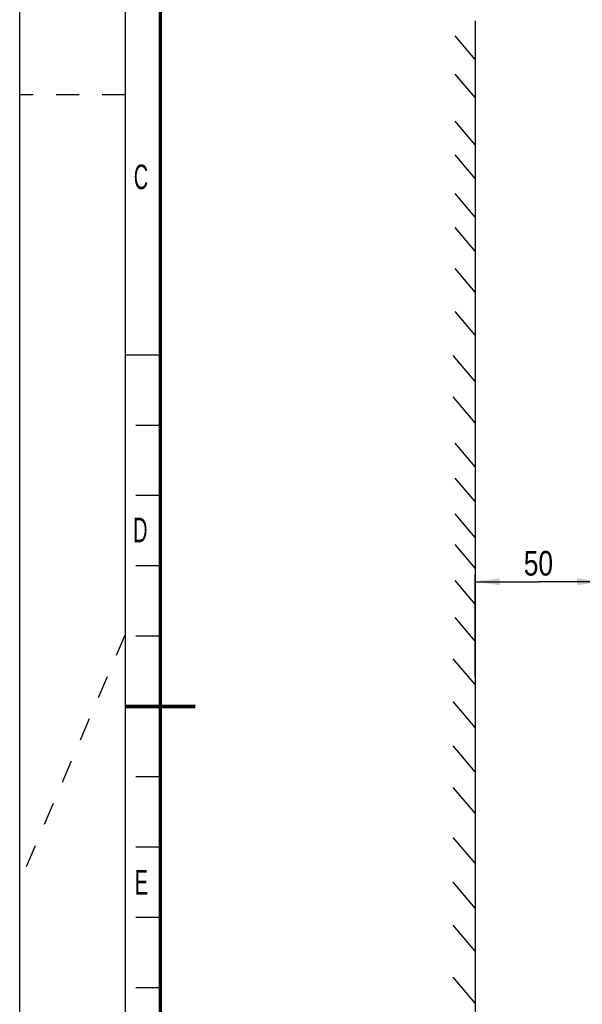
# Model space of a CAD drawing. Header units: millimetres. Extents: x 0 to 594, y 0 to 420.
# Tile 11 of 48: x 0 to 80, y 168 to 308. Entities that reach past the tile are written whole.
import ezdxf

# ---------------------------------------------------------------- set-up
doc = ezdxf.new("R2010")
doc.units = ezdxf.units.MM
doc.header["$LTSCALE"] = 32.67
doc.linetypes.add('DASHED', pattern=[0.2, 0.1, -0.1])
doc.layers.get('0').update_dxf_attribs({"linetype": 'CONTINUOUS'})
doc.styles.get("Standard").update_dxf_attribs({"font": 'txt', "width": 0.8})
doc.styles.add('TEXTSTYLE_2', font='txt', dxfattribs={"width": 0.6})
doc.dimstyles.new('DIMSTYLE_1', dxfattribs={"dimtxt": 3.5, "dimasz": 3.5, "dimexe": 1, "dimexo": 0, "dimgap": 0.875, "dimtad": 1, "dimlfac": 2, "dimdsep": 46, "dimtxsty": 'STANDARD', "dimblk": '_FILLED', "dimblk1": '_FILLED', "dimblk2": '_FILLED', "dimcen": 0.09, "dimclrt": 5, "dimadec": 0, "dimazin": 0, "dimtol": 1, "dimtp": 0.01, "dimtm": 0.01, "dimtfac": 1, "dimtofl": 0, "dimtmove": 0, "dimatfit": 3, "dimldrblk": '_FILLED', "dimfxl": 1, "dimtolj": 1, "dimarcsym": 0})

# ---------------------------------------------------------------- blocks, each defined once
blk = doc.blocks.new('_FILLED')
at = {"color": 0, "linetype": 'BYBLOCK'}
blk.add_solid([(0, 0), (-1, 0.143), (-1, -0.143)], dxfattribs=at)
blk = doc.blocks.new('*D2')
at = {"color": 2, "linetype": 'CONTINUOUS'}
for p, q in [((64.79, 228.63), (64.79, 228.76)), ((64.79, 214.19), (64.79, 228.63)), ((82.78, 228.63), (82.78, 228.76)), ((82.78, 214.19), (82.78, 228.63)), ((64.79, 227.76), (73.78, 227.76)), ((82.78, 227.76), (73.78, 227.76))]:
    blk.add_line(p, q, dxfattribs=at)
at = {"color": 2, "linetype": 'CONTINUOUS', "xscale": 3.5, "yscale": 3.5, "zscale": 3.5, "rotation": 180}
blk.add_blockref('_FILLED', (64.79, 227.76), dxfattribs=at)
at = {"color": 2, "linetype": 'CONTINUOUS', "xscale": 3.5, "yscale": 3.5, "zscale": 3.5}
blk.add_blockref('_FILLED', (82.78, 227.76), dxfattribs=at)
at = {"color": 5, "linetype": 'CONTINUOUS', "insert": (73.78, 232.13), "char_height": 3.5, "width": 5.6, "attachment_point": 2, "line_spacing_factor": 0.9}
blk.add_mtext('50', dxfattribs=at)

msp = doc.modelspace()

# ---------------------------------------------------------------- linework, layer by layer
at = {"color": 7, "linetype": 'CONTINUOUS'}
for p, q in [((0, 0), (0, 420)), ((64.7937, 307.5389), (64.7937, 125.5693)), ((64.7937, 302.0508), (61.9171, 305.4067)), ((64.7937, 296.6222), (61.9171, 299.9781)), ((64.7937, 289.9231), (61.9171, 293.279)), ((64.7937, 285.1311), (61.9171, 288.4871)), ((64.7937, 279.6314), (61.9171, 282.9873)), ((64.7937, 274.7822), (61.9171, 278.1381)), ((64.7937, 268.9482), (61.9171, 272.3041)), ((64.7937, 262.8266), (61.9171, 266.1825)), ((20, 260), (15, 260)), ((64.7937, 256.243), (61.6397, 259.9226)), ((64.7937, 250.3524), (61.6397, 254.032)), ((20, 250), (16.5, 250)), ((64.7937, 244.1153), (61.9171, 247.4712)), ((64.7937, 239.1487), (61.9171, 242.5047)), ((20, 240), (16.5, 240)), ((64.7937, 234.0666), (61.9171, 237.4226)), ((64.7937, 229.6776), (61.9171, 233.0335)), ((20, 230), (16.5, 230)), ((64.7937, 224.5705), (61.9171, 227.9264)), ((64.7937, 219.3036), (61.9171, 222.6596)), ((20, 220), (16.5, 220)), ((64.7937, 213.1127), (61.6397, 216.7923)), ((64.7937, 207.0142), (61.6397, 210.6938)), ((64.7937, 200.7309), (61.6397, 204.4105)), ((20, 200), (16.5, 200)), ((64.7937, 194.8172), (61.6397, 198.4968)), ((64.7937, 187.7023), (61.6397, 191.3819)), ((20, 190), (16.5, 190)), ((64.7937, 181.314), (61.6397, 184.9936)), ((20, 180), (16.5, 180)), ((64.7937, 175.1924), (61.6397, 178.872)), ((64.7937, 167.8003), (61.6397, 171.4799)), ((20, 170), (16.5, 170))]:
    msp.add_line(p, q, dxfattribs=at)
at = {"color": 2, "linetype": 'CONTINUOUS'}
msp.add_line((15, 415), (15, 5), dxfattribs=at)
at = {"color": 7, "linetype": 'DASHED'}
for p, q in [((15, 297), (0, 297)), ((15, 220.25), (0, 185))]:
    msp.add_line(p, q, dxfattribs=at)
at = {"color": 7, "linetype": 'CONTINUOUS', "const_width": 0.5}
for points in [[(20, 10), (20, 410)], [(15, 210), (25, 210)]]:
    msp.add_lwpolyline(points, dxfattribs=at)

# ---------------------------------------------------------------- texts
at = {"color": 5, "linetype": 'CONTINUOUS', "char_height": 3.5, "width": 2.1, "attachment_point": 1, "line_spacing_factor": 0.9, "style": 'TEXTSTYLE_2'}
for s, insert in [('C', (16.2304, 287.0952)), ('D', (16.1467, 236.8663)), ('E', (16.3806, 186.7423))]:
    msp.add_mtext(s, dxfattribs=dict(at, insert=insert))

# ---------------------------------------------------------------- dimensions: what is measured, and where the dimension line sits
at = {"color": 2, "linetype": 'CONTINUOUS'}
dim = msp.add_linear_dim(base=(82.7758, 227.7578), p1=(64.7937, 214.1863), p2=(82.7758, 214.1863), text='50', dimstyle='DIMSTYLE_1', dxfattribs=at)
dim.commit()
dim.dimension.update_dxf_attribs({"geometry": '*D2', "text_midpoint": (73.7848, 227.7578), "dimtype": 160})

doc.saveas('drawing.dxf')
